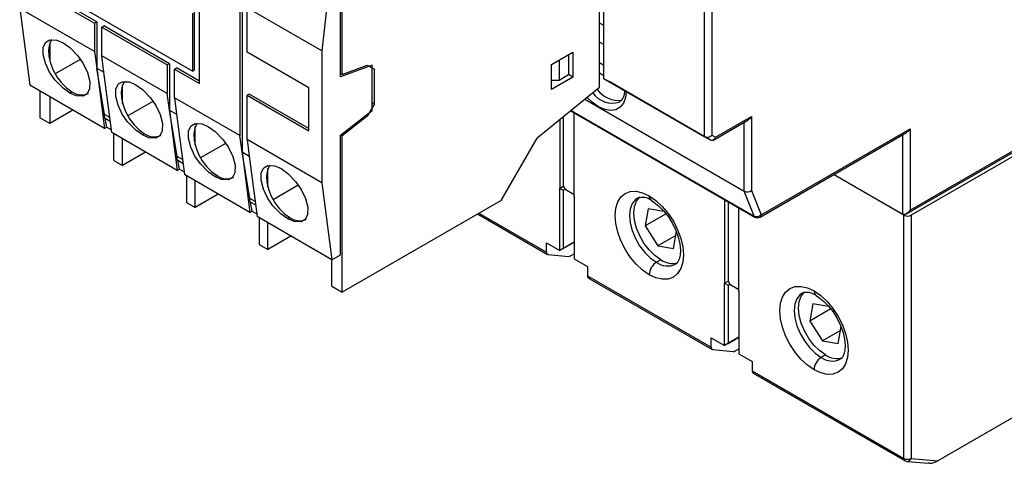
# Model space of a CAD drawing. Header units: millimetres. Extents: x 0 to 768, y 0 to 594.
# Tile 18 of 22: x 470 to 567, y 375 to 418. Entities that reach past the tile are written whole.
import ezdxf

# ---------------------------------------------------------------- set-up
doc = ezdxf.new("R2010")
doc.units = ezdxf.units.MM
doc.header["$LTSCALE"] = 2.75

msp = doc.modelspace()

# ---------------------------------------------------------------- linework, layer by layer
for p, q in [((526.898, 411.628), (526.898, 436.14)), ((527.322, 412.493), (527.322, 436.336)), ((537.221, 406.778), (537.221, 430.621)), ((537.928, 430.452), (537.928, 406.947)), ((501.583, 412.904), (501.583, 428.255)), ((500.593, 423.927), (499.603, 415.222)), ((501.442, 412.659), (501.442, 424.417)), ((472.026, 420.985), (477.259, 417.964)), ((477.471, 418.087), (472.238, 421.108)), ((486.875, 413.229), (472.733, 421.394)), ((491.754, 421.741), (491.754, 405.291)), ((477.259, 415.157), (469.905, 419.402)), ((469.905, 419.402), (470.895, 411.84)), ((487.087, 413.352), (487.087, 419.068)), ((487.582, 412.005), (487.582, 419.354)), ((491.542, 419.875), (491.542, 406.911)), ((499.603, 415.222), (492.249, 419.467)), ((492.249, 415.108), (492.249, 419.467)), ((477.471, 418.087), (477.259, 417.964)), ((477.471, 418.087), (477.471, 413.536)), ((486.875, 418.945), (486.875, 413.229)), ((477.259, 417.964), (477.259, 415.157)), ((477.966, 417.556), (478.178, 417.679)), ((477.966, 414.749), (477.966, 417.556)), ((477.966, 417.556), (484.4, 413.842)), ((484.613, 413.964), (478.178, 417.679)), ((527.322, 417.718), (526.898, 417.963)), ((472.875, 416.023), (472.875, 414.189)), ((477.259, 415.157), (477.471, 413.536)), ((499.603, 415.222), (499.603, 402.258)), ((527.322, 415.841), (526.898, 416.085)), ((475.857, 414.378), (473.389, 412.953)), ((484.4, 411.034), (477.966, 414.749)), ((478.178, 413.128), (477.966, 414.749)), ((498.33, 411.597), (492.249, 415.108)), ((522.16, 413.882), (524.281, 415.106)), ((522.938, 414.331), (522.938, 412.33)), ((523.857, 414.861), (523.857, 412.861)), ((524.281, 415.106), (524.281, 412.657)), ((477.471, 413.536), (478.178, 413.128)), ((477.471, 413.536), (478.249, 407.594)), ((478.249, 408.964), (477.471, 413.536)), ((484.613, 413.964), (484.4, 413.842)), ((484.4, 413.842), (484.4, 411.034)), ((484.613, 413.964), (484.613, 409.413)), ((485.107, 413.433), (485.32, 413.556)), ((485.107, 410.626), (485.107, 413.433)), ((485.107, 413.433), (487.582, 412.005)), ((487.582, 412.25), (485.32, 413.556)), ((486.875, 413.229), (487.087, 413.352)), ((504.553, 413.821), (501.442, 412.659)), ((501.583, 412.904), (504.058, 413.829)), ((504.058, 413.829), (504.765, 413.42)), ((504.553, 409.373), (504.553, 413.821)), ((504.553, 413.543), (504.765, 413.42)), ((504.765, 410.019), (504.765, 413.42)), ((522.16, 411.432), (522.16, 413.882)), ((527.322, 413.799), (526.898, 414.044)), ((478.956, 407.186), (478.178, 413.128)), ((501.583, 412.904), (501.442, 412.985)), ((524.281, 412.657), (522.16, 411.432)), ((522.938, 412.33), (522.16, 412.33)), ((523.857, 412.861), (522.938, 412.33)), ((524.281, 412.657), (523.857, 412.902)), ((526.898, 413.065), (527.322, 412.82)), ((527.322, 412.493), (537.221, 406.778)), ((527.887, 412.167), (527.322, 412.493)), ((478.249, 407.594), (470.895, 411.84)), ((471.885, 411.268), (471.885, 408.655)), ((480.016, 410.067), (480.016, 411.9)), ((498.33, 407.351), (498.33, 411.597)), ((526.898, 411.628), (520.746, 406.655)), ((537.787, 406.452), (527.887, 412.167)), ((472.875, 410.697), (472.875, 408.084)), ((475.031, 411.207), (474.818, 411.084)), ((484.613, 409.413), (484.4, 411.034)), ((491.542, 406.911), (485.107, 410.626)), ((485.107, 410.626), (485.32, 409.005)), ((492.461, 410.984), (492.249, 410.862)), ((492.249, 406.503), (492.249, 410.862)), ((492.249, 410.862), (498.33, 407.351)), ((498.33, 407.596), (492.461, 410.984)), ((525.459, 410.465), (541.11, 401.43)), ((475.138, 409.39), (472.875, 408.084)), ((482.999, 410.255), (480.531, 408.83)), ((484.613, 409.413), (485.32, 409.005)), ((484.613, 409.413), (485.39, 403.471)), ((485.39, 404.841), (484.613, 409.413)), ((501.442, 406.943), (504.553, 409.373)), ((504.765, 410.019), (504.058, 408.794)), ((504.553, 410.141), (504.765, 410.019)), ((524.068, 409.34), (542.166, 398.892)), ((524.105, 409.371), (542.085, 398.991)), ((472.875, 408.084), (471.885, 408.655)), ((478.762, 408.668), (478.249, 408.964)), ((478.249, 408.574), (478.249, 408.964)), ((478.309, 408.609), (478.249, 408.574)), ((478.309, 408.609), (478.807, 408.321)), ((478.461, 407.717), (478.309, 408.609)), ((485.32, 409.005), (486.097, 403.063)), ((504.058, 408.794), (501.583, 406.861)), ((503.917, 408.876), (504.058, 408.794)), ((522.973, 408.456), (522.973, 401.731)), ((523.327, 408.742), (523.327, 401.935)), ((524.387, 400.915), (524.387, 409.156)), ((538.037, 406.427), (541.468, 408.407)), ((538.287, 406.74), (541.817, 408.778)), ((541.817, 408.778), (541.817, 401.504)), ((478.249, 407.594), (478.461, 407.717)), ((478.461, 407.717), (478.921, 407.451)), ((487.158, 405.944), (487.158, 407.777)), ((541.11, 401.43), (541.11, 408.201)), ((542.77, 399.121), (557.409, 407.573)), ((557.409, 407.573), (557.409, 399.571)), ((485.39, 403.471), (478.956, 407.186)), ((479.168, 404.451), (479.168, 407.064)), ((480.016, 403.961), (480.016, 406.574)), ((482.173, 407.084), (481.959, 406.961)), ((491.754, 405.291), (491.542, 406.911)), ((499.603, 402.258), (492.249, 406.503)), ((492.249, 406.503), (492.461, 404.882)), ((501.442, 395.185), (501.442, 406.943)), ((501.442, 406.943), (501.583, 406.861)), ((501.583, 391.51), (501.583, 406.861)), ((517.21, 400.532), (520.746, 406.655)), ((537.787, 406.452), (537.221, 406.778)), ((537.928, 406.947), (538.287, 406.74)), ((542.666, 398.892), (557.059, 407.202)), ((556.702, 399.162), (556.702, 406.995)), ((490.141, 406.132), (487.672, 404.707)), ((557.059, 399.199), (568.973, 406.077)), ((557.409, 399.571), (569.076, 406.306)), ((569.076, 405.734), (557.515, 399.06)), ((482.28, 405.267), (480.016, 403.961)), ((485.904, 404.545), (485.39, 404.841)), ((485.39, 404.451), (485.39, 404.841)), ((485.451, 404.486), (485.39, 404.451)), ((485.451, 404.486), (485.949, 404.199)), ((485.602, 403.594), (485.451, 404.486)), ((491.754, 405.291), (492.461, 404.882)), ((491.754, 405.291), (492.532, 399.349)), ((492.532, 400.718), (491.754, 405.291)), ((492.461, 404.882), (493.239, 398.94)), ((479.168, 404.451), (480.016, 403.961)), ((485.39, 403.471), (485.602, 403.594)), ((485.602, 403.594), (486.063, 403.328)), ((494.3, 401.821), (494.3, 403.654)), ((492.532, 399.349), (486.097, 403.063)), ((486.31, 402.941), (486.31, 400.328)), ((489.315, 402.961), (489.101, 402.838)), ((556.808, 399.06), (549.882, 403.058)), ((549.918, 403.079), (556.702, 399.162)), ((487.158, 399.838), (487.158, 402.451)), ((497.283, 402.01), (494.814, 400.584)), ((499.603, 402.258), (500.593, 394.695)), ((522.973, 401.731), (523.327, 401.935)), ((522.973, 395.607), (522.973, 401.731)), ((522.973, 401.731), (523.327, 401.527)), ((523.327, 401.935), (523.503, 401.629)), ((523.327, 401.527), (523.503, 401.629)), ((523.503, 401.629), (524.387, 401.119)), ((489.421, 401.144), (487.158, 399.838)), ((493.045, 400.422), (492.532, 400.718)), ((492.532, 400.328), (492.532, 400.718)), ((523.327, 401.527), (523.327, 395.811)), ((524.387, 400.915), (524.387, 394.791)), ((539.166, 400.624), (539.166, 392.383)), ((542.085, 398.991), (541.11, 401.43)), ((541.817, 401.504), (542.77, 399.121)), ((486.31, 400.328), (487.158, 399.838)), ((492.592, 400.363), (492.532, 400.328)), ((492.592, 400.363), (493.091, 400.076)), ((492.744, 399.471), (492.592, 400.363)), ((517.21, 400.532), (501.583, 391.51)), ((531.662, 399.704), (531.36, 398.017)), ((533.211, 399.439), (531.662, 399.704)), ((539.519, 400.42), (539.519, 392.587)), ((540.58, 391.567), (540.58, 399.808)), ((492.532, 399.349), (492.744, 399.471)), ((492.744, 399.471), (493.205, 399.205)), ((500.593, 394.695), (493.239, 398.94)), ((493.451, 398.818), (493.451, 396.205)), ((496.457, 398.839), (496.243, 398.715)), ((514.892, 399.194), (521.768, 395.224)), ((515.039, 399.278), (521.665, 395.453)), ((533.376, 399.181), (531.36, 398.017)), ((556.808, 375.165), (556.808, 399.06)), ((557.515, 399.06), (557.515, 375.165)), ((494.3, 395.715), (494.3, 398.328)), ((531.36, 398.017), (532.605, 396.064)), ((496.563, 397.022), (494.3, 395.715)), ((534.385, 397.091), (532.605, 396.064)), ((534.153, 395.798), (534.456, 397.486)), ((493.451, 396.205), (494.3, 395.715)), ((521.665, 395.453), (521.665, 396.362)), ((521.665, 396.362), (522.973, 395.607)), ((524.387, 396.424), (522.973, 395.607)), ((523.327, 395.811), (522.973, 395.607)), ((523.327, 395.811), (524.387, 396.424)), ((532.605, 396.064), (534.153, 395.798)), ((500.593, 394.695), (501.442, 395.185)), ((521.842, 395.201), (523.846, 395.022)), ((524.022, 395.069), (524.387, 395.28)), ((500.593, 392.082), (500.593, 394.695)), ((524.387, 394.791), (525.695, 394.036)), ((525.695, 394.036), (525.695, 393.126)), ((532.908, 394.689), (532.484, 394.444)), ((525.695, 393.126), (537.858, 386.105)), ((525.799, 392.897), (537.961, 385.876)), ((500.593, 392.082), (501.583, 391.51)), ((539.166, 392.383), (539.519, 392.587)), ((539.166, 386.259), (539.166, 392.383)), ((539.166, 392.383), (539.519, 392.179)), ((539.519, 392.587), (539.696, 392.281)), ((539.519, 392.179), (539.696, 392.281)), ((539.519, 392.179), (539.519, 386.463)), ((539.696, 392.281), (540.58, 391.771)), ((540.58, 391.567), (540.58, 385.443)), ((588.055, 391.051), (560.132, 374.931)), ((547.855, 390.357), (547.552, 388.669)), ((549.404, 390.091), (547.855, 390.357)), ((549.568, 389.833), (547.552, 388.669)), ((547.552, 388.669), (548.798, 386.716)), ((550.346, 386.45), (550.649, 388.138)), ((540.58, 387.076), (539.166, 386.259)), ((539.519, 386.463), (540.58, 387.076)), ((550.578, 387.743), (548.798, 386.716)), ((537.858, 387.014), (539.166, 386.259)), ((537.858, 386.105), (537.858, 387.014)), ((539.519, 386.463), (539.166, 386.259)), ((548.798, 386.716), (550.346, 386.45)), ((538.034, 385.853), (540.038, 385.674)), ((540.215, 385.722), (540.58, 385.932)), ((540.58, 385.443), (541.888, 384.688)), ((549.101, 385.341), (548.676, 385.096)), ((541.888, 384.688), (541.888, 383.778)), ((541.888, 383.778), (556.808, 375.165)), ((541.992, 383.549), (556.912, 374.936)), ((557.117, 374.871), (559.235, 374.682)), ((557.515, 375.165), (560.132, 374.931)), ((559.342, 374.68), (559.225, 374.688))]:
    msp.add_line(p, q)
at = {"flags": 128}
for points in [[(474.818, 411.084), (474.161, 411.554), (473.374, 412.373), (472.85, 413.132), (472.425, 414.006), (472.196, 414.878), (472.216, 415.606), (472.462, 416.093), (472.857, 416.321), (473.541, 416.291), (474.172, 416.018)], [(473.05, 416.349), (473.03, 416.321), (472.824, 415.874), (472.736, 415.32), (472.771, 414.688), (472.926, 414.012), (473.194, 413.328), (473.56, 412.672), (474.004, 412.08), (474.504, 411.583), (475.031, 411.207)], [(474.172, 416.018), (474.828, 415.548), (475.615, 414.729), (476.139, 413.97), (476.564, 413.096), (476.793, 412.224), (476.773, 411.496), (476.527, 411.009), (476.132, 410.781), (475.448, 410.811), (474.818, 411.084)], [(480.191, 412.226), (480.172, 412.198), (479.966, 411.751), (479.878, 411.197), (479.912, 410.565), (480.068, 409.889), (480.336, 409.205), (480.702, 408.549), (481.146, 407.957), (481.645, 407.46), (482.173, 407.084)], [(481.959, 406.961), (481.303, 407.431), (480.516, 408.25), (479.992, 409.009), (479.567, 409.883), (479.338, 410.755), (479.358, 411.483), (479.604, 411.97), (479.999, 412.198), (480.683, 412.168), (481.313, 411.896)], [(481.313, 411.896), (481.97, 411.425), (482.757, 410.606), (483.281, 409.847), (483.705, 408.974), (483.934, 408.102), (483.915, 407.373), (483.669, 406.887), (483.274, 406.658), (482.59, 406.688), (481.959, 406.961)], [(529.513, 411.228), (529.446, 410.649), (529.244, 410.1), (528.92, 409.691), (528.489, 409.443), (527.973, 409.366), (527.397, 409.466), (526.791, 409.737), (526.186, 410.165), (525.684, 410.647)], [(541.817, 408.778), (541.64, 408.544), (541.463, 408.415)], [(489.101, 402.838), (488.445, 403.308), (487.658, 404.128), (487.133, 404.886), (486.709, 405.76), (486.48, 406.632), (486.5, 407.361), (486.746, 407.847), (487.141, 408.075), (487.825, 408.046), (488.455, 407.773)], [(487.333, 408.103), (487.313, 408.075), (487.108, 407.628), (487.02, 407.074), (487.054, 406.442), (487.21, 405.766), (487.477, 405.082), (487.843, 404.426), (488.288, 403.834), (488.787, 403.337), (489.315, 402.961)], [(488.455, 407.773), (489.112, 407.303), (489.899, 406.483), (490.423, 405.724), (490.847, 404.851), (491.076, 403.979), (491.057, 403.25), (490.81, 402.764), (490.415, 402.536), (489.732, 402.565), (489.101, 402.838)], [(557.409, 407.573), (557.232, 407.338), (557.054, 407.209)], [(538.287, 406.74), (538.195, 406.555), (538.044, 406.434), (537.909, 406.412), (537.787, 406.452)], [(496.243, 398.715), (495.587, 399.185), (494.799, 400.005), (494.275, 400.764), (493.851, 401.637), (493.622, 402.509), (493.641, 403.238), (493.888, 403.724), (494.283, 403.952), (494.966, 403.923), (495.597, 403.65)], [(494.475, 403.98), (494.455, 403.952), (494.249, 403.505), (494.161, 402.951), (494.196, 402.319), (494.351, 401.643), (494.619, 400.959), (494.985, 400.303), (495.43, 399.711), (495.929, 399.214), (496.457, 398.839)], [(495.597, 403.65), (496.253, 403.18), (497.04, 402.36), (497.565, 401.602), (497.989, 400.728), (498.218, 399.856), (498.199, 399.127), (497.952, 398.641), (497.557, 398.413), (496.873, 398.442), (496.243, 398.715)], [(531.777, 393.22), (531.121, 393.672), (530.491, 394.257), (529.911, 394.95), (529.402, 395.727), (528.984, 396.556), (528.673, 397.405), (528.482, 398.243), (528.418, 399.037), (528.482, 399.757), (528.673, 400.374), (528.984, 400.865), (529.402, 401.212), (529.911, 401.4), (530.491, 401.423), (531.121, 401.28), (531.777, 400.977)], [(530.61, 400.755), (530.411, 400.612), (530.095, 400.214), (529.898, 399.68), (529.832, 399.037), (529.898, 398.317), (530.095, 397.557), (530.411, 396.794), (530.83, 396.067), (531.333, 395.412), (531.894, 394.862), (532.484, 394.444)], [(532.908, 394.689), (532.318, 395.107), (531.757, 395.657), (531.255, 396.312), (530.835, 397.039), (530.519, 397.802), (530.323, 398.562), (530.256, 399.282), (530.323, 399.925), (530.519, 400.459), (530.835, 400.857), (530.87, 400.887)], [(531.777, 400.977), (532.432, 400.524), (533.062, 399.939), (533.643, 399.246), (534.152, 398.47), (534.569, 397.641), (534.88, 396.791), (535.071, 395.953), (535.135, 395.159), (535.071, 394.44), (534.88, 393.822), (534.569, 393.331), (534.152, 392.985), (533.643, 392.796), (533.062, 392.773), (532.432, 392.916), (531.777, 393.22)], [(531.984, 400.519), (532.232, 400.362), (532.721, 399.974), (533.204, 399.483), (533.657, 398.905), (534.058, 398.262), (534.388, 397.583), (534.633, 396.898), (534.784, 396.241), (534.842, 395.645), (534.813, 395.138), (534.717, 394.744), (534.58, 394.471), (534.425, 394.303), (534.352, 394.267)], [(557.409, 399.571), (557.232, 399.336), (557.006, 399.172), (556.889, 399.134), (556.786, 399.133), (556.702, 399.162)], [(547.969, 383.872), (547.314, 384.324), (546.684, 384.909), (546.103, 385.603), (545.594, 386.379), (545.177, 387.208), (544.866, 388.057), (544.675, 388.895), (544.611, 389.689), (544.675, 390.409), (544.866, 391.026), (545.177, 391.517), (545.594, 391.864), (546.103, 392.052), (546.684, 392.076), (547.314, 391.933), (547.969, 391.629)], [(546.803, 391.407), (546.603, 391.264), (546.287, 390.866), (546.091, 390.332), (546.025, 389.689), (546.091, 388.969), (546.287, 388.209), (546.603, 387.446), (547.023, 386.719), (547.526, 386.064), (548.086, 385.514), (548.676, 385.096)], [(549.101, 385.341), (548.511, 385.759), (547.95, 386.309), (547.447, 386.964), (547.028, 387.691), (546.712, 388.454), (546.515, 389.214), (546.449, 389.934), (546.515, 390.577), (546.712, 391.111), (547.028, 391.509), (547.063, 391.539)], [(547.969, 391.629), (548.625, 391.176), (549.255, 390.592), (549.835, 389.898), (550.344, 389.122), (550.762, 388.293), (551.072, 387.443), (551.264, 386.605), (551.328, 385.811), (551.264, 385.092), (551.072, 384.475), (550.762, 383.983), (550.344, 383.637), (549.835, 383.448), (549.255, 383.425), (548.625, 383.568), (547.969, 383.872)], [(548.176, 391.171), (548.425, 391.014), (548.914, 390.627), (549.397, 390.135), (549.85, 389.557), (550.251, 388.914), (550.581, 388.235), (550.826, 387.55), (550.977, 386.894), (551.034, 386.297), (551.006, 385.79), (550.909, 385.396), (550.773, 385.123), (550.618, 384.956), (550.545, 384.919)]]:
    msp.add_lwpolyline(points, dxfattribs=at)
for centre, radius, start, end in [((528.774, 412.937), 2.586, 215.36576, 277.02695), ((528.161, 411.204), 1.203, 303.4112, 5.43184), ((475.978, 412.483), 1.588, 233.41291, 295.27663), ((528.164, 412.471), 2.377, 215.57806, 286.38096), ((483.12, 408.36), 1.588, 233.41291, 295.27663), ((537.46, 407.341), 0.612, 246.9943, 319.90606), ((490.261, 404.237), 1.588, 233.41291, 295.27663), ((531.088, 399.361), 1.464, 52.30003, 108.86593), ((532.278, 400.928), 0.504, 174.41233, 233.92743), ((541.404, 402.035), 0.673, 244.07771, 307.87638), ((497.403, 400.114), 1.588, 233.41291, 295.27663), ((542.336, 399.534), 0.599, 245.18002, 316.38191), ((542.265, 399.057), 0.192, 200.03335, 238.83669), ((542.416, 399.325), 0.5, 240.00269, 299.99731), ((542.532, 399.091), 0.24, 304.05635, 7.25583), ((557.162, 399.743), 0.769, 242.60967, 297.39033), ((521.882, 395.417), 0.22, 170.74812, 259.45322), ((523.858, 395.329), 0.307, 267.64224, 302.34928), ((533.312, 393.15), 1.537, 122.60548, 177.39452), ((533.577, 395.928), 1.844, 233.61264, 295.02661), ((534.032, 396.267), 1.937, 234.52051, 286.01459), ((525.947, 393.102), 0.253, 174.52934, 234.15848), ((547.281, 390.013), 1.464, 52.30003, 108.86593), ((548.471, 391.58), 0.504, 174.41233, 233.92743), ((538.075, 386.07), 0.22, 170.74812, 259.45322), ((540.051, 385.981), 0.307, 267.64224, 302.34928), ((550.225, 386.919), 1.937, 234.52051, 286.01459), ((549.505, 383.802), 1.537, 122.60548, 177.39452), ((549.77, 386.581), 1.844, 233.61264, 295.02661), ((542.14, 383.754), 0.253, 174.52934, 234.15848), ((557.045, 375.134), 0.239, 172.62455, 236.06327), ((557.162, 375.847), 0.769, 242.60967, 297.39033), ((557.162, 375.369), 0.5, 240.00269, 264.89048), ((557.129, 375.271), 0.4, 268.26187, 344.6162), ((559.214, 376.446), 1.771, 274.15294, 301.19624)]:
    msp.add_arc(centre, radius, start, end)

doc.saveas('drawing.dxf')
